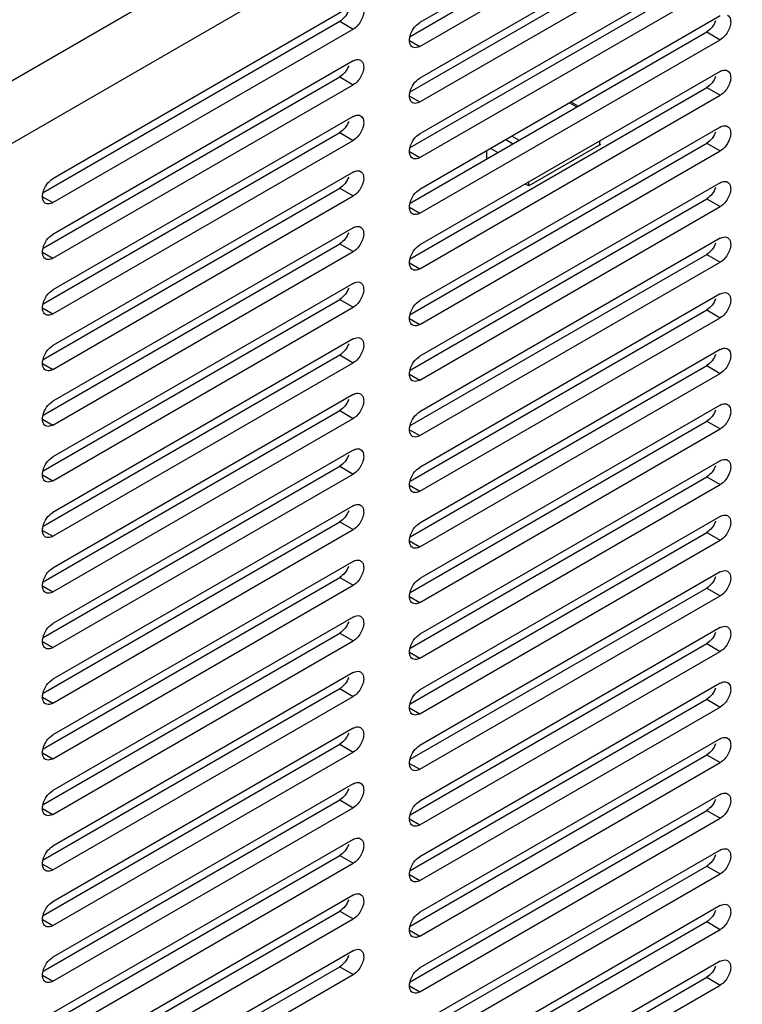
# Model space of a CAD drawing. Header units: inches. Extents: x 0 to 34, y 0 to 22.
# Tile 95 of 127: x 6.575 to 7.131, y 15.329 to 16.088. Entities that reach past the tile are written whole.
import ezdxf

# ---------------------------------------------------------------- set-up
doc = ezdxf.new("R2010")
doc.units = ezdxf.units.IN
doc.header["$LTSCALE"] = 1.87
doc.header["$MEASUREMENT"] = 0
doc.layers.get('0').update_dxf_attribs({"linetype": 'CONTINUOUS'})
doc.layers.add('02___PRT_ALL_AXES', color=7, linetype='CONTINUOUS')

msp = doc.modelspace()

# ---------------------------------------------------------------- linework, layer by layer
at = {"color": 7, "linetype": 'CONTINUOUS'}
for p, q in [((8.49952, 17.15569), (5.46161, 15.40164)), ((8.5204, 17.11953), (5.48249, 15.36547)), ((6.9984, 16.02383), (7.00386, 16.02067)), ((7.00496, 16.02131), (6.99949, 16.02446)), ((6.94933, 15.9955), (6.9548, 15.99235)), ((6.95936, 15.99498), (6.95389, 15.99814)), ((7.0214, 15.99425), (7.0214, 15.99128)), ((6.93447, 15.98061), (6.93447, 15.98692)), ((6.93763, 15.98875), (6.9431, 15.98559)), ((6.96697, 15.95986), (6.96697, 15.96282))]:
    msp.add_line(p, q, dxfattribs=at)
at = {"color": 3, "linetype": 'CONTINUOUS'}
for p, q in [((7.02206, 15.99167), (6.96687, 15.9598)), ((7.0214, 15.99205), (7.02206, 15.99167)), ((6.96687, 15.9598), (6.9643, 15.96128))]:
    msp.add_line(p, q, dxfattribs=at)
at = {"layer": '02___PRT_ALL_AXES', "color": 7, "linetype": 'CONTINUOUS'}
for p, q in [((7.1145, 16.21946), (6.88292, 16.08575)), ((6.88292, 16.06738), (7.1145, 16.20109)), ((7.1145, 16.17659), (6.88292, 16.04289)), ((6.88292, 16.02451), (7.1145, 16.15822)), ((7.1145, 16.13373), (6.88292, 16.00002)), ((6.88292, 15.98165), (7.1145, 16.11536)), ((6.83165, 16.09901), (6.60008, 15.9653)), ((7.1145, 16.09087), (6.88292, 15.95716)), ((6.82121, 16.08667), (6.83165, 16.08064)), ((6.60008, 15.94693), (6.83165, 16.08064)), ((7.10406, 16.07852), (7.1145, 16.07249)), ((6.87499, 16.07196), (6.88292, 16.06738)), ((6.88292, 15.93879), (7.1145, 16.07249)), ((6.83165, 16.05615), (6.60008, 15.92244)), ((7.1145, 16.048), (6.88292, 15.91429)), ((6.60008, 15.90407), (6.83165, 16.03778)), ((6.82121, 16.04381), (6.83165, 16.03778)), ((6.87499, 16.02909), (6.88292, 16.02451)), ((6.88292, 15.89592), (7.1145, 16.02963)), ((7.10406, 16.03566), (7.1145, 16.02963)), ((6.83165, 16.01329), (6.60008, 15.87958)), ((6.82121, 16.00094), (6.83165, 15.99491)), ((7.1145, 16.00514), (6.88292, 15.87143)), ((6.60008, 15.8612), (6.83165, 15.99491)), ((7.10406, 15.99279), (7.1145, 15.98677)), ((6.87499, 15.98623), (6.88292, 15.98165)), ((6.88292, 15.85306), (7.1145, 15.98677)), ((6.83165, 15.97042), (6.60008, 15.83671)), ((7.1145, 15.96227), (6.88292, 15.82856)), ((6.82121, 15.95808), (6.83165, 15.95205)), ((6.59215, 15.95151), (6.60008, 15.94693)), ((6.60008, 15.81834), (6.83165, 15.95205)), ((7.10406, 15.94993), (7.1145, 15.9439)), ((6.87499, 15.94336), (6.88292, 15.93879)), ((6.88292, 15.81019), (7.1145, 15.9439)), ((6.83165, 15.92756), (6.60008, 15.79385)), ((6.82121, 15.91521), (6.83165, 15.90919)), ((7.1145, 15.91941), (6.88292, 15.7857)), ((6.59215, 15.90865), (6.60008, 15.90407)), ((6.60008, 15.77548), (6.83165, 15.90919)), ((6.87499, 15.9005), (6.88292, 15.89592)), ((6.88292, 15.76733), (7.1145, 15.90104)), ((7.10406, 15.90706), (7.1145, 15.90104)), ((6.83165, 15.88469), (6.60008, 15.75098)), ((6.82121, 15.87235), (6.83165, 15.86632)), ((7.1145, 15.87654), (6.88292, 15.74283)), ((6.59215, 15.86578), (6.60008, 15.8612)), ((6.60008, 15.73261), (6.83165, 15.86632)), ((7.10406, 15.8642), (7.1145, 15.85817)), ((6.87499, 15.85763), (6.88292, 15.85306)), ((6.88292, 15.72446), (7.1145, 15.85817)), ((6.83165, 15.84183), (6.60008, 15.70812)), ((7.1145, 15.83368), (6.88292, 15.69997)), ((6.82121, 15.82948), (6.83165, 15.82346)), ((6.59215, 15.82292), (6.60008, 15.81834)), ((6.60008, 15.68975), (6.83165, 15.82346)), ((7.10406, 15.82133), (7.1145, 15.81531)), ((6.87499, 15.81477), (6.88292, 15.81019)), ((6.88292, 15.6816), (7.1145, 15.81531)), ((6.83165, 15.79896), (6.60008, 15.66525)), ((6.82121, 15.78662), (6.83165, 15.78059)), ((7.1145, 15.79081), (6.88292, 15.6571)), ((6.59215, 15.78005), (6.60008, 15.77548)), ((6.60008, 15.64688), (6.83165, 15.78059)), ((7.10406, 15.77847), (7.1145, 15.77244)), ((6.87499, 15.7719), (6.88292, 15.76733)), ((6.88292, 15.63873), (7.1145, 15.77244)), ((6.83165, 15.7561), (6.60008, 15.62239)), ((6.82121, 15.74375), (6.83165, 15.73773)), ((7.1145, 15.74795), (6.88292, 15.61424)), ((6.59215, 15.73719), (6.60008, 15.73261)), ((6.60008, 15.60402), (6.83165, 15.73773)), ((7.10406, 15.73561), (7.1145, 15.72958)), ((6.87499, 15.72904), (6.88292, 15.72446)), ((6.88292, 15.59587), (7.1145, 15.72958)), ((6.83165, 15.71323), (6.60008, 15.57952)), ((7.1145, 15.70508), (6.88292, 15.57137)), ((6.82121, 15.70089), (6.83165, 15.69486)), ((6.59215, 15.69432), (6.60008, 15.68975)), ((6.60008, 15.56115), (6.83165, 15.69486)), ((7.10406, 15.69274), (7.1145, 15.68671)), ((6.87499, 15.68617), (6.88292, 15.6816)), ((6.88292, 15.553), (7.1145, 15.68671)), ((6.83165, 15.67037), (6.60008, 15.53666)), ((6.82121, 15.65802), (6.83165, 15.652)), ((7.1145, 15.66222), (6.88292, 15.52851)), ((6.59215, 15.65146), (6.60008, 15.64688)), ((6.60008, 15.51829), (6.83165, 15.652)), ((7.10406, 15.64988), (7.1145, 15.64385)), ((6.87499, 15.64331), (6.88292, 15.63873)), ((6.88292, 15.51014), (7.1145, 15.64385)), ((6.83165, 15.6275), (6.60008, 15.49379)), ((7.1145, 15.61935), (6.88292, 15.48564)), ((6.82121, 15.61516), (6.83165, 15.60913)), ((6.59215, 15.60859), (6.60008, 15.60402)), ((6.60008, 15.47542), (6.83165, 15.60913)), ((7.10406, 15.60701), (7.1145, 15.60098)), ((6.87499, 15.60044), (6.88292, 15.59587)), ((6.88292, 15.46727), (7.1145, 15.60098)), ((6.83165, 15.58464), (6.60008, 15.45093)), ((7.1145, 15.57649), (6.88292, 15.44278)), ((6.60008, 15.43256), (6.83165, 15.56627)), ((6.82121, 15.5723), (6.83165, 15.56627)), ((6.59215, 15.56573), (6.60008, 15.56115)), ((7.10406, 15.56415), (7.1145, 15.55812)), ((6.87499, 15.55758), (6.88292, 15.553)), ((6.88292, 15.42441), (7.1145, 15.55812)), ((6.83165, 15.54177), (6.60008, 15.40806)), ((6.82121, 15.52943), (6.83165, 15.5234)), ((7.1145, 15.53362), (6.88292, 15.39991)), ((6.59215, 15.52286), (6.60008, 15.51829)), ((6.60008, 15.38969), (6.83165, 15.5234)), ((7.10406, 15.52128), (7.1145, 15.51525)), ((6.87499, 15.51471), (6.88292, 15.51014)), ((6.88292, 15.38154), (7.1145, 15.51525)), ((6.83165, 15.49891), (6.60008, 15.3652)), ((7.1145, 15.49076), (6.88292, 15.35705)), ((6.82121, 15.48657), (6.83165, 15.48054)), ((6.59215, 15.48), (6.60008, 15.47542)), ((6.60008, 15.34683), (6.83165, 15.48054)), ((7.10406, 15.47842), (7.1145, 15.47239)), ((6.87499, 15.47185), (6.88292, 15.46727)), ((6.88292, 15.33868), (7.1145, 15.47239)), ((6.83165, 15.45604), (6.60008, 15.32233)), ((7.1145, 15.4479), (6.88292, 15.31419)), ((6.59215, 15.43713), (6.60008, 15.43256)), ((6.60008, 15.30396), (6.83165, 15.43767)), ((6.82121, 15.4437), (6.83165, 15.43767)), ((6.88292, 15.29581), (7.1145, 15.42952)), ((7.10406, 15.43555), (7.1145, 15.42952)), ((6.87499, 15.42899), (6.88292, 15.42441)), ((6.83165, 15.41318), (6.60008, 15.27947)), ((6.82121, 15.40084), (6.83165, 15.39481)), ((7.1145, 15.40503), (6.88292, 15.27132)), ((6.59215, 15.39427), (6.60008, 15.38969)), ((6.60008, 15.2611), (6.83165, 15.39481)), ((7.10406, 15.39269), (7.1145, 15.38666)), ((6.87499, 15.38612), (6.88292, 15.38154)), ((6.88292, 15.25295), (7.1145, 15.38666)), ((6.83165, 15.37031), (6.60008, 15.2366)), ((7.1145, 15.36217), (6.88292, 15.22846)), ((6.82121, 15.35797), (6.83165, 15.35194)), ((6.59215, 15.3514), (6.60008, 15.34683)), ((6.60008, 15.21823), (6.83165, 15.35194)), ((7.10406, 15.34982), (7.1145, 15.3438)), ((6.87499, 15.34326), (6.88292, 15.33868)), ((6.88292, 15.21009), (7.1145, 15.3438))]:
    msp.add_line(p, q, dxfattribs=at)
at = {"layer": '02___PRT_ALL_AXES', "color": 3, "linetype": 'CONTINUOUS'}
for p, q in [((6.87539, 16.07509), (7.10406, 16.20712)), ((6.87539, 16.03222), (7.10406, 16.16425)), ((6.87539, 15.98936), (7.10406, 16.12139)), ((6.59254, 15.95464), (6.82121, 16.08667)), ((6.87539, 15.94649), (7.10406, 16.07852)), ((6.59254, 15.91178), (6.82121, 16.04381)), ((6.87539, 15.90363), (7.10406, 16.03566)), ((6.59254, 15.86891), (6.82121, 16.00094)), ((6.87539, 15.86076), (7.10406, 15.99279)), ((6.59254, 15.82605), (6.82121, 15.95808)), ((6.87539, 15.8179), (7.10406, 15.94993)), ((6.59254, 15.78318), (6.82121, 15.91521)), ((6.87539, 15.77503), (7.10406, 15.90706)), ((6.59254, 15.74032), (6.82121, 15.87235)), ((6.87539, 15.73217), (7.10406, 15.8642)), ((6.59254, 15.69745), (6.82121, 15.82948)), ((6.87539, 15.6893), (7.10406, 15.82133)), ((6.59254, 15.65459), (6.82121, 15.78662)), ((6.87539, 15.64644), (7.10406, 15.77847)), ((6.59254, 15.61172), (6.82121, 15.74375)), ((6.87539, 15.60357), (7.10406, 15.73561)), ((6.59254, 15.56886), (6.82121, 15.70089)), ((6.87539, 15.56071), (7.10406, 15.69274)), ((6.59254, 15.52599), (6.82121, 15.65802)), ((6.87539, 15.51785), (7.10406, 15.64988)), ((6.59254, 15.48313), (6.82121, 15.61516)), ((6.87539, 15.47498), (7.10406, 15.60701)), ((6.59254, 15.44026), (6.82121, 15.5723)), ((6.87539, 15.43212), (7.10406, 15.56415)), ((6.59254, 15.3974), (6.82121, 15.52943)), ((6.87539, 15.38925), (7.10406, 15.52128)), ((6.59254, 15.35454), (6.82121, 15.48657)), ((6.87539, 15.34639), (7.10406, 15.47842)), ((6.59254, 15.31167), (6.82121, 15.4437)), ((6.87539, 15.30352), (7.10406, 15.43555)), ((6.59254, 15.26881), (6.82121, 15.40084)), ((6.87539, 15.26066), (7.10406, 15.39269)), ((6.59254, 15.22594), (6.82121, 15.35797)), ((6.87539, 15.21779), (7.10406, 15.34982))]:
    msp.add_line(p, q, dxfattribs=at)
at = {"layer": '02___PRT_ALL_AXES', "color": 7, "linetype": 'CONTINUOUS'}
for points, knots in [([(6.83729, 16.09957), (6.83846, 16.09889), (6.84058, 16.09453), (6.8382, 16.08711), (6.83432, 16.08218), (6.83165, 16.08064)], [0, 0, 0, 0, 0.184855, 0.580757, 1, 1, 1, 1]), ([(7.12013, 16.09142), (7.1213, 16.09074), (7.12343, 16.08638), (7.12105, 16.07896), (7.11716, 16.07404), (7.1145, 16.07249)], [0, 0, 0, 0, 0.184855, 0.580757, 1, 1, 1, 1]), ([(6.87729, 16.06683), (6.87676, 16.06713), (6.87459, 16.06931), (6.87481, 16.07281), (6.87537, 16.07508)], [0, 0, 0, 0, 0.205621, 1, 1, 1, 1]), ([(6.88292, 16.06738), (6.88243, 16.06709), (6.88071, 16.06625), (6.87846, 16.06614), (6.87729, 16.06683)], [0, 0, 0, 0, 0.294652, 1, 1, 1, 1]), ([(6.83165, 16.05615), (6.83215, 16.05643), (6.83386, 16.05728), (6.83611, 16.05739), (6.83729, 16.0567)], [0, 0, 0, 0, 0.294652, 1, 1, 1, 1]), ([(6.83729, 16.0567), (6.83846, 16.05602), (6.84058, 16.05167), (6.8382, 16.04424), (6.83432, 16.03932), (6.83165, 16.03778)], [0, 0, 0, 0, 0.184855, 0.580757, 1, 1, 1, 1]), ([(7.1145, 16.048), (7.11499, 16.04829), (7.1167, 16.04913), (7.11895, 16.04924), (7.12013, 16.04855)], [0, 0, 0, 0, 0.294652, 1, 1, 1, 1]), ([(7.12013, 16.04855), (7.1213, 16.04787), (7.12343, 16.04352), (7.12105, 16.0361), (7.11716, 16.03117), (7.1145, 16.02963)], [0, 0, 0, 0, 0.184855, 0.580757, 1, 1, 1, 1]), ([(6.87729, 16.02396), (6.87676, 16.02427), (6.87459, 16.02645), (6.87481, 16.02994), (6.87537, 16.03222)], [0, 0, 0, 0, 0.205621, 1, 1, 1, 1]), ([(6.88292, 16.02451), (6.88243, 16.02423), (6.88071, 16.02339), (6.87846, 16.02328), (6.87729, 16.02396)], [0, 0, 0, 0, 0.294652, 1, 1, 1, 1]), ([(6.83165, 16.01329), (6.83215, 16.01357), (6.83386, 16.01441), (6.83611, 16.01452), (6.83729, 16.01384)], [0, 0, 0, 0, 0.294652, 1, 1, 1, 1]), ([(6.83729, 16.01384), (6.83846, 16.01316), (6.84058, 16.0088), (6.8382, 16.00138), (6.83432, 15.99646), (6.83165, 15.99491)], [0, 0, 0, 0, 0.184855, 0.580757, 1, 1, 1, 1]), ([(7.1145, 16.00514), (7.11499, 16.00542), (7.1167, 16.00626), (7.11895, 16.00637), (7.12013, 16.00569)], [0, 0, 0, 0, 0.294652, 1, 1, 1, 1]), ([(7.12013, 16.00569), (7.1213, 16.00501), (7.12343, 16.00065), (7.12105, 15.99323), (7.11716, 15.98831), (7.1145, 15.98677)], [0, 0, 0, 0, 0.184855, 0.580757, 1, 1, 1, 1]), ([(6.87729, 15.9811), (6.87676, 15.9814), (6.87459, 15.98358), (6.87481, 15.98708), (6.87537, 15.98935)], [0, 0, 0, 0, 0.205621, 1, 1, 1, 1]), ([(6.88292, 15.98165), (6.88243, 15.98137), (6.88071, 15.98052), (6.87846, 15.98041), (6.87729, 15.9811)], [0, 0, 0, 0, 0.294652, 1, 1, 1, 1]), ([(6.83165, 15.97042), (6.83215, 15.9707), (6.83386, 15.97155), (6.83611, 15.97166), (6.83729, 15.97097)], [0, 0, 0, 0, 0.294652, 1, 1, 1, 1]), ([(6.83729, 15.97097), (6.83846, 15.97029), (6.84058, 15.96594), (6.8382, 15.95851), (6.83432, 15.95359), (6.83165, 15.95205)], [0, 0, 0, 0, 0.184855, 0.580757, 1, 1, 1, 1]), ([(7.1145, 15.96227), (7.11499, 15.96256), (7.1167, 15.9634), (7.11895, 15.96351), (7.12013, 15.96282)], [0, 0, 0, 0, 0.294652, 1, 1, 1, 1]), ([(7.12013, 15.96282), (7.1213, 15.96214), (7.12343, 15.95779), (7.12105, 15.95037), (7.11716, 15.94544), (7.1145, 15.9439)], [0, 0, 0, 0, 0.184855, 0.580757, 1, 1, 1, 1]), ([(6.59444, 15.94638), (6.59392, 15.94669), (6.59175, 15.94886), (6.59196, 15.95236), (6.59252, 15.95464)], [0, 0, 0, 0, 0.205621, 1, 1, 1, 1]), ([(6.60008, 15.94693), (6.59958, 15.94665), (6.59787, 15.94581), (6.59562, 15.9457), (6.59444, 15.94638)], [0, 0, 0, 0, 0.294652, 1, 1, 1, 1]), ([(6.87729, 15.93823), (6.87676, 15.93854), (6.87459, 15.94072), (6.87481, 15.94421), (6.87537, 15.94649)], [0, 0, 0, 0, 0.205621, 1, 1, 1, 1]), ([(6.88292, 15.93879), (6.88243, 15.9385), (6.88071, 15.93766), (6.87846, 15.93755), (6.87729, 15.93823)], [0, 0, 0, 0, 0.294652, 1, 1, 1, 1]), ([(6.83165, 15.92756), (6.83215, 15.92784), (6.83386, 15.92868), (6.83611, 15.92879), (6.83729, 15.92811)], [0, 0, 0, 0, 0.294652, 1, 1, 1, 1]), ([(6.83729, 15.92811), (6.83846, 15.92743), (6.84058, 15.92307), (6.8382, 15.91565), (6.83432, 15.91073), (6.83165, 15.90919)], [0, 0, 0, 0, 0.184855, 0.580757, 1, 1, 1, 1]), ([(7.1145, 15.91941), (7.11499, 15.91969), (7.1167, 15.92053), (7.11895, 15.92064), (7.12013, 15.91996)], [0, 0, 0, 0, 0.294652, 1, 1, 1, 1]), ([(7.12013, 15.91996), (7.1213, 15.91928), (7.12343, 15.91492), (7.12105, 15.9075), (7.11716, 15.90258), (7.1145, 15.90104)], [0, 0, 0, 0, 0.184855, 0.580757, 1, 1, 1, 1]), ([(6.59444, 15.90352), (6.59392, 15.90382), (6.59175, 15.906), (6.59196, 15.9095), (6.59252, 15.91177)], [0, 0, 0, 0, 0.205621, 1, 1, 1, 1]), ([(6.60008, 15.90407), (6.59958, 15.90378), (6.59787, 15.90294), (6.59562, 15.90283), (6.59444, 15.90352)], [0, 0, 0, 0, 0.294652, 1, 1, 1, 1]), ([(6.87729, 15.89537), (6.87676, 15.89567), (6.87459, 15.89785), (6.87481, 15.90135), (6.87537, 15.90362)], [0, 0, 0, 0, 0.205621, 1, 1, 1, 1]), ([(6.88292, 15.89592), (6.88243, 15.89564), (6.88071, 15.8948), (6.87846, 15.89468), (6.87729, 15.89537)], [0, 0, 0, 0, 0.294652, 1, 1, 1, 1]), ([(6.83165, 15.88469), (6.83215, 15.88498), (6.83386, 15.88582), (6.83611, 15.88593), (6.83729, 15.88524)], [0, 0, 0, 0, 0.294652, 1, 1, 1, 1]), ([(6.83729, 15.88524), (6.83846, 15.88456), (6.84058, 15.88021), (6.8382, 15.87279), (6.83432, 15.86786), (6.83165, 15.86632)], [0, 0, 0, 0, 0.184855, 0.580757, 1, 1, 1, 1]), ([(7.1145, 15.87654), (7.11499, 15.87683), (7.1167, 15.87767), (7.11895, 15.87778), (7.12013, 15.87709)], [0, 0, 0, 0, 0.294652, 1, 1, 1, 1]), ([(7.12013, 15.87709), (7.1213, 15.87641), (7.12343, 15.87206), (7.12105, 15.86464), (7.11716, 15.85971), (7.1145, 15.85817)], [0, 0, 0, 0, 0.184855, 0.580757, 1, 1, 1, 1]), ([(6.59444, 15.86065), (6.59392, 15.86096), (6.59175, 15.86314), (6.59196, 15.86663), (6.59252, 15.86891)], [0, 0, 0, 0, 0.205621, 1, 1, 1, 1]), ([(6.60008, 15.8612), (6.59958, 15.86092), (6.59787, 15.86008), (6.59562, 15.85997), (6.59444, 15.86065)], [0, 0, 0, 0, 0.294652, 1, 1, 1, 1]), ([(6.87729, 15.8525), (6.87676, 15.85281), (6.87459, 15.85499), (6.87481, 15.85848), (6.87537, 15.86076)], [0, 0, 0, 0, 0.205621, 1, 1, 1, 1]), ([(6.88292, 15.85306), (6.88243, 15.85277), (6.88071, 15.85193), (6.87846, 15.85182), (6.87729, 15.8525)], [0, 0, 0, 0, 0.294652, 1, 1, 1, 1]), ([(6.83165, 15.84183), (6.83215, 15.84211), (6.83386, 15.84295), (6.83611, 15.84306), (6.83729, 15.84238)], [0, 0, 0, 0, 0.294652, 1, 1, 1, 1]), ([(6.83729, 15.84238), (6.83846, 15.8417), (6.84058, 15.83734), (6.8382, 15.82992), (6.83432, 15.825), (6.83165, 15.82346)], [0, 0, 0, 0, 0.184855, 0.580757, 1, 1, 1, 1]), ([(7.1145, 15.83368), (7.11499, 15.83396), (7.1167, 15.8348), (7.11895, 15.83491), (7.12013, 15.83423)], [0, 0, 0, 0, 0.294652, 1, 1, 1, 1]), ([(7.12013, 15.83423), (7.1213, 15.83355), (7.12343, 15.82919), (7.12105, 15.82177), (7.11716, 15.81685), (7.1145, 15.81531)], [0, 0, 0, 0, 0.184855, 0.580757, 1, 1, 1, 1]), ([(6.59444, 15.81779), (6.59392, 15.81809), (6.59175, 15.82027), (6.59196, 15.82377), (6.59252, 15.82604)], [0, 0, 0, 0, 0.205621, 1, 1, 1, 1]), ([(6.60008, 15.81834), (6.59958, 15.81806), (6.59787, 15.81721), (6.59562, 15.8171), (6.59444, 15.81779)], [0, 0, 0, 0, 0.294652, 1, 1, 1, 1]), ([(6.87729, 15.80964), (6.87676, 15.80994), (6.87459, 15.81212), (6.87481, 15.81562), (6.87537, 15.81789)], [0, 0, 0, 0, 0.205621, 1, 1, 1, 1]), ([(6.88292, 15.81019), (6.88243, 15.80991), (6.88071, 15.80907), (6.87846, 15.80895), (6.87729, 15.80964)], [0, 0, 0, 0, 0.294652, 1, 1, 1, 1]), ([(6.83165, 15.79896), (6.83215, 15.79925), (6.83386, 15.80009), (6.83611, 15.8002), (6.83729, 15.79951)], [0, 0, 0, 0, 0.294652, 1, 1, 1, 1]), ([(6.83729, 15.79951), (6.83846, 15.79883), (6.84058, 15.79448), (6.8382, 15.78706), (6.83432, 15.78213), (6.83165, 15.78059)], [0, 0, 0, 0, 0.184855, 0.580757, 1, 1, 1, 1]), ([(7.1145, 15.79081), (7.11499, 15.7911), (7.1167, 15.79194), (7.11895, 15.79205), (7.12013, 15.79137)], [0, 0, 0, 0, 0.294652, 1, 1, 1, 1]), ([(7.12013, 15.79137), (7.1213, 15.79068), (7.12343, 15.78633), (7.12105, 15.77891), (7.11716, 15.77398), (7.1145, 15.77244)], [0, 0, 0, 0, 0.184855, 0.580757, 1, 1, 1, 1]), ([(6.59444, 15.77492), (6.59392, 15.77523), (6.59175, 15.77741), (6.59196, 15.7809), (6.59252, 15.78318)], [0, 0, 0, 0, 0.205621, 1, 1, 1, 1]), ([(6.60008, 15.77548), (6.59958, 15.77519), (6.59787, 15.77435), (6.59562, 15.77424), (6.59444, 15.77492)], [0, 0, 0, 0, 0.294652, 1, 1, 1, 1]), ([(6.87729, 15.76677), (6.87676, 15.76708), (6.87459, 15.76926), (6.87481, 15.77275), (6.87537, 15.77503)], [0, 0, 0, 0, 0.205621, 1, 1, 1, 1]), ([(6.88292, 15.76733), (6.88243, 15.76704), (6.88071, 15.7662), (6.87846, 15.76609), (6.87729, 15.76677)], [0, 0, 0, 0, 0.294652, 1, 1, 1, 1]), ([(6.83165, 15.7561), (6.83215, 15.75638), (6.83386, 15.75722), (6.83611, 15.75733), (6.83729, 15.75665)], [0, 0, 0, 0, 0.294652, 1, 1, 1, 1]), ([(6.83729, 15.75665), (6.83846, 15.75597), (6.84058, 15.75161), (6.8382, 15.74419), (6.83432, 15.73927), (6.83165, 15.73773)], [0, 0, 0, 0, 0.184855, 0.580757, 1, 1, 1, 1]), ([(7.1145, 15.74795), (7.11499, 15.74823), (7.1167, 15.74907), (7.11895, 15.74918), (7.12013, 15.7485)], [0, 0, 0, 0, 0.294652, 1, 1, 1, 1]), ([(7.12013, 15.7485), (7.1213, 15.74782), (7.12343, 15.74346), (7.12105, 15.73604), (7.11716, 15.73112), (7.1145, 15.72958)], [0, 0, 0, 0, 0.184855, 0.580757, 1, 1, 1, 1]), ([(6.59444, 15.73206), (6.59392, 15.73236), (6.59175, 15.73454), (6.59196, 15.73804), (6.59252, 15.74031)], [0, 0, 0, 0, 0.205621, 1, 1, 1, 1]), ([(6.60008, 15.73261), (6.59958, 15.73233), (6.59787, 15.73149), (6.59562, 15.73137), (6.59444, 15.73206)], [0, 0, 0, 0, 0.294652, 1, 1, 1, 1]), ([(6.87729, 15.72391), (6.87676, 15.72421), (6.87459, 15.72639), (6.87481, 15.72989), (6.87537, 15.73216)], [0, 0, 0, 0, 0.205621, 1, 1, 1, 1]), ([(6.88292, 15.72446), (6.88243, 15.72418), (6.88071, 15.72334), (6.87846, 15.72323), (6.87729, 15.72391)], [0, 0, 0, 0, 0.294652, 1, 1, 1, 1]), ([(6.83165, 15.71323), (6.83215, 15.71352), (6.83386, 15.71436), (6.83611, 15.71447), (6.83729, 15.71378)], [0, 0, 0, 0, 0.294652, 1, 1, 1, 1]), ([(6.83729, 15.71378), (6.83846, 15.7131), (6.84058, 15.70875), (6.8382, 15.70133), (6.83432, 15.6964), (6.83165, 15.69486)], [0, 0, 0, 0, 0.184855, 0.580757, 1, 1, 1, 1]), ([(7.1145, 15.70508), (7.11499, 15.70537), (7.1167, 15.70621), (7.11895, 15.70632), (7.12013, 15.70564)], [0, 0, 0, 0, 0.294652, 1, 1, 1, 1]), ([(7.12013, 15.70564), (7.1213, 15.70495), (7.12343, 15.7006), (7.12105, 15.69318), (7.11716, 15.68825), (7.1145, 15.68671)], [0, 0, 0, 0, 0.184855, 0.580757, 1, 1, 1, 1]), ([(6.59444, 15.68919), (6.59392, 15.6895), (6.59175, 15.69168), (6.59196, 15.69517), (6.59252, 15.69745)], [0, 0, 0, 0, 0.205621, 1, 1, 1, 1]), ([(6.60008, 15.68975), (6.59958, 15.68946), (6.59787, 15.68862), (6.59562, 15.68851), (6.59444, 15.68919)], [0, 0, 0, 0, 0.294652, 1, 1, 1, 1]), ([(6.87729, 15.68104), (6.87676, 15.68135), (6.87459, 15.68353), (6.87481, 15.68703), (6.87537, 15.6893)], [0, 0, 0, 0, 0.205621, 1, 1, 1, 1]), ([(6.88292, 15.6816), (6.88243, 15.68131), (6.88071, 15.68047), (6.87846, 15.68036), (6.87729, 15.68104)], [0, 0, 0, 0, 0.294652, 1, 1, 1, 1]), ([(6.83165, 15.67037), (6.83215, 15.67065), (6.83386, 15.67149), (6.83611, 15.6716), (6.83729, 15.67092)], [0, 0, 0, 0, 0.294652, 1, 1, 1, 1]), ([(6.83729, 15.67092), (6.83846, 15.67024), (6.84058, 15.66588), (6.8382, 15.65846), (6.83432, 15.65354), (6.83165, 15.652)], [0, 0, 0, 0, 0.184855, 0.580757, 1, 1, 1, 1]), ([(7.1145, 15.66222), (7.11499, 15.6625), (7.1167, 15.66334), (7.11895, 15.66345), (7.12013, 15.66277)], [0, 0, 0, 0, 0.294652, 1, 1, 1, 1]), ([(7.12013, 15.66277), (7.1213, 15.66209), (7.12343, 15.65773), (7.12105, 15.65031), (7.11716, 15.64539), (7.1145, 15.64385)], [0, 0, 0, 0, 0.184855, 0.580757, 1, 1, 1, 1]), ([(6.59444, 15.64633), (6.59392, 15.64663), (6.59175, 15.64881), (6.59196, 15.65231), (6.59252, 15.65458)], [0, 0, 0, 0, 0.205621, 1, 1, 1, 1]), ([(6.60008, 15.64688), (6.59958, 15.6466), (6.59787, 15.64576), (6.59562, 15.64564), (6.59444, 15.64633)], [0, 0, 0, 0, 0.294652, 1, 1, 1, 1]), ([(6.87729, 15.63818), (6.87676, 15.63848), (6.87459, 15.64066), (6.87481, 15.64416), (6.87537, 15.64643)], [0, 0, 0, 0, 0.205621, 1, 1, 1, 1]), ([(6.88292, 15.63873), (6.88243, 15.63845), (6.88071, 15.63761), (6.87846, 15.6375), (6.87729, 15.63818)], [0, 0, 0, 0, 0.294652, 1, 1, 1, 1]), ([(6.83165, 15.6275), (6.83215, 15.62779), (6.83386, 15.62863), (6.83611, 15.62874), (6.83729, 15.62806)], [0, 0, 0, 0, 0.294652, 1, 1, 1, 1]), ([(6.83729, 15.62806), (6.83846, 15.62737), (6.84058, 15.62302), (6.8382, 15.6156), (6.83432, 15.61067), (6.83165, 15.60913)], [0, 0, 0, 0, 0.184855, 0.580757, 1, 1, 1, 1]), ([(7.1145, 15.61935), (7.11499, 15.61964), (7.1167, 15.62048), (7.11895, 15.62059), (7.12013, 15.61991)], [0, 0, 0, 0, 0.294652, 1, 1, 1, 1]), ([(7.12013, 15.61991), (7.1213, 15.61922), (7.12343, 15.61487), (7.12105, 15.60745), (7.11716, 15.60252), (7.1145, 15.60098)], [0, 0, 0, 0, 0.184855, 0.580757, 1, 1, 1, 1]), ([(6.59444, 15.60346), (6.59392, 15.60377), (6.59175, 15.60595), (6.59196, 15.60945), (6.59252, 15.61172)], [0, 0, 0, 0, 0.205621, 1, 1, 1, 1]), ([(6.60008, 15.60402), (6.59958, 15.60373), (6.59787, 15.60289), (6.59562, 15.60278), (6.59444, 15.60346)], [0, 0, 0, 0, 0.294652, 1, 1, 1, 1]), ([(6.87729, 15.59531), (6.87676, 15.59562), (6.87459, 15.5978), (6.87481, 15.6013), (6.87537, 15.60357)], [0, 0, 0, 0, 0.205621, 1, 1, 1, 1]), ([(6.88292, 15.59587), (6.88243, 15.59558), (6.88071, 15.59474), (6.87846, 15.59463), (6.87729, 15.59531)], [0, 0, 0, 0, 0.294652, 1, 1, 1, 1]), ([(6.83165, 15.58464), (6.83215, 15.58492), (6.83386, 15.58576), (6.83611, 15.58587), (6.83729, 15.58519)], [0, 0, 0, 0, 0.294652, 1, 1, 1, 1]), ([(6.83729, 15.58519), (6.83846, 15.58451), (6.84058, 15.58015), (6.8382, 15.57273), (6.83432, 15.56781), (6.83165, 15.56627)], [0, 0, 0, 0, 0.184855, 0.580757, 1, 1, 1, 1]), ([(7.1145, 15.57649), (7.11499, 15.57677), (7.1167, 15.57761), (7.11895, 15.57773), (7.12013, 15.57704)], [0, 0, 0, 0, 0.294652, 1, 1, 1, 1]), ([(7.12013, 15.57704), (7.1213, 15.57636), (7.12343, 15.57201), (7.12105, 15.56458), (7.11716, 15.55966), (7.1145, 15.55812)], [0, 0, 0, 0, 0.184855, 0.580757, 1, 1, 1, 1]), ([(6.59444, 15.5606), (6.59392, 15.5609), (6.59175, 15.56308), (6.59196, 15.56658), (6.59252, 15.56885)], [0, 0, 0, 0, 0.205621, 1, 1, 1, 1]), ([(6.60008, 15.56115), (6.59958, 15.56087), (6.59787, 15.56003), (6.59562, 15.55992), (6.59444, 15.5606)], [0, 0, 0, 0, 0.294652, 1, 1, 1, 1]), ([(6.87729, 15.55245), (6.87676, 15.55275), (6.87459, 15.55493), (6.87481, 15.55843), (6.87537, 15.56071)], [0, 0, 0, 0, 0.205621, 1, 1, 1, 1]), ([(6.88292, 15.553), (6.88243, 15.55272), (6.88071, 15.55188), (6.87846, 15.55177), (6.87729, 15.55245)], [0, 0, 0, 0, 0.294652, 1, 1, 1, 1]), ([(6.83165, 15.54177), (6.83215, 15.54206), (6.83386, 15.5429), (6.83611, 15.54301), (6.83729, 15.54233)], [0, 0, 0, 0, 0.294652, 1, 1, 1, 1]), ([(6.83729, 15.54233), (6.83846, 15.54164), (6.84058, 15.53729), (6.8382, 15.52987), (6.83432, 15.52494), (6.83165, 15.5234)], [0, 0, 0, 0, 0.184855, 0.580757, 1, 1, 1, 1]), ([(7.1145, 15.53362), (7.11499, 15.53391), (7.1167, 15.53475), (7.11895, 15.53486), (7.12013, 15.53418)], [0, 0, 0, 0, 0.294652, 1, 1, 1, 1]), ([(7.12013, 15.53418), (7.1213, 15.5335), (7.12343, 15.52914), (7.12105, 15.52172), (7.11716, 15.51679), (7.1145, 15.51525)], [0, 0, 0, 0, 0.184855, 0.580757, 1, 1, 1, 1]), ([(6.59444, 15.51773), (6.59392, 15.51804), (6.59175, 15.52022), (6.59196, 15.52372), (6.59252, 15.52599)], [0, 0, 0, 0, 0.205621, 1, 1, 1, 1]), ([(6.60008, 15.51829), (6.59958, 15.518), (6.59787, 15.51716), (6.59562, 15.51705), (6.59444, 15.51773)], [0, 0, 0, 0, 0.294652, 1, 1, 1, 1]), ([(6.87729, 15.50959), (6.87676, 15.50989), (6.87459, 15.51207), (6.87481, 15.51557), (6.87537, 15.51784)], [0, 0, 0, 0, 0.205621, 1, 1, 1, 1]), ([(6.88292, 15.51014), (6.88243, 15.50985), (6.88071, 15.50901), (6.87846, 15.5089), (6.87729, 15.50959)], [0, 0, 0, 0, 0.294652, 1, 1, 1, 1]), ([(6.83165, 15.49891), (6.83215, 15.49919), (6.83386, 15.50003), (6.83611, 15.50015), (6.83729, 15.49946)], [0, 0, 0, 0, 0.294652, 1, 1, 1, 1]), ([(6.83729, 15.49946), (6.83846, 15.49878), (6.84058, 15.49442), (6.8382, 15.487), (6.83432, 15.48208), (6.83165, 15.48054)], [0, 0, 0, 0, 0.184855, 0.580757, 1, 1, 1, 1]), ([(7.1145, 15.49076), (7.11499, 15.49104), (7.1167, 15.49189), (7.11895, 15.492), (7.12013, 15.49131)], [0, 0, 0, 0, 0.294652, 1, 1, 1, 1]), ([(7.12013, 15.49131), (7.1213, 15.49063), (7.12343, 15.48628), (7.12105, 15.47885), (7.11716, 15.47393), (7.1145, 15.47239)], [0, 0, 0, 0, 0.184855, 0.580757, 1, 1, 1, 1]), ([(6.59444, 15.47487), (6.59392, 15.47517), (6.59175, 15.47735), (6.59196, 15.48085), (6.59252, 15.48312)], [0, 0, 0, 0, 0.205621, 1, 1, 1, 1]), ([(6.60008, 15.47542), (6.59958, 15.47514), (6.59787, 15.4743), (6.59562, 15.47419), (6.59444, 15.47487)], [0, 0, 0, 0, 0.294652, 1, 1, 1, 1]), ([(6.87729, 15.46672), (6.87676, 15.46702), (6.87459, 15.4692), (6.87481, 15.4727), (6.87537, 15.47498)], [0, 0, 0, 0, 0.205621, 1, 1, 1, 1]), ([(6.88292, 15.46727), (6.88243, 15.46699), (6.88071, 15.46615), (6.87846, 15.46604), (6.87729, 15.46672)], [0, 0, 0, 0, 0.294652, 1, 1, 1, 1]), ([(6.83165, 15.45604), (6.83215, 15.45633), (6.83386, 15.45717), (6.83611, 15.45728), (6.83729, 15.4566)], [0, 0, 0, 0, 0.294652, 1, 1, 1, 1]), ([(6.83729, 15.4566), (6.83846, 15.45592), (6.84058, 15.45156), (6.8382, 15.44414), (6.83432, 15.43921), (6.83165, 15.43767)], [0, 0, 0, 0, 0.184855, 0.580757, 1, 1, 1, 1]), ([(7.1145, 15.4479), (7.11499, 15.44818), (7.1167, 15.44902), (7.11895, 15.44913), (7.12013, 15.44845)], [0, 0, 0, 0, 0.294652, 1, 1, 1, 1]), ([(7.12013, 15.44845), (7.1213, 15.44777), (7.12343, 15.44341), (7.12105, 15.43599), (7.11716, 15.43107), (7.1145, 15.42952)], [0, 0, 0, 0, 0.184855, 0.580757, 1, 1, 1, 1]), ([(6.59444, 15.43201), (6.59392, 15.43231), (6.59175, 15.43449), (6.59196, 15.43799), (6.59252, 15.44026)], [0, 0, 0, 0, 0.205621, 1, 1, 1, 1]), ([(6.60008, 15.43256), (6.59958, 15.43227), (6.59787, 15.43143), (6.59562, 15.43132), (6.59444, 15.43201)], [0, 0, 0, 0, 0.294652, 1, 1, 1, 1]), ([(6.87729, 15.42386), (6.87676, 15.42416), (6.87459, 15.42634), (6.87481, 15.42984), (6.87537, 15.43211)], [0, 0, 0, 0, 0.205621, 1, 1, 1, 1]), ([(6.88292, 15.42441), (6.88243, 15.42412), (6.88071, 15.42328), (6.87846, 15.42317), (6.87729, 15.42386)], [0, 0, 0, 0, 0.294652, 1, 1, 1, 1]), ([(6.83165, 15.41318), (6.83215, 15.41346), (6.83386, 15.4143), (6.83611, 15.41442), (6.83729, 15.41373)], [0, 0, 0, 0, 0.294652, 1, 1, 1, 1]), ([(6.83729, 15.41373), (6.83846, 15.41305), (6.84058, 15.4087), (6.8382, 15.40127), (6.83432, 15.39635), (6.83165, 15.39481)], [0, 0, 0, 0, 0.184855, 0.580757, 1, 1, 1, 1]), ([(7.1145, 15.40503), (7.11499, 15.40532), (7.1167, 15.40616), (7.11895, 15.40627), (7.12013, 15.40558)], [0, 0, 0, 0, 0.294652, 1, 1, 1, 1]), ([(7.12013, 15.40558), (7.1213, 15.4049), (7.12343, 15.40055), (7.12105, 15.39312), (7.11716, 15.3882), (7.1145, 15.38666)], [0, 0, 0, 0, 0.184855, 0.580757, 1, 1, 1, 1]), ([(6.59444, 15.38914), (6.59392, 15.38944), (6.59175, 15.39162), (6.59196, 15.39512), (6.59252, 15.3974)], [0, 0, 0, 0, 0.205621, 1, 1, 1, 1]), ([(6.60008, 15.38969), (6.59958, 15.38941), (6.59787, 15.38857), (6.59562, 15.38846), (6.59444, 15.38914)], [0, 0, 0, 0, 0.294652, 1, 1, 1, 1]), ([(6.87729, 15.38099), (6.87676, 15.3813), (6.87459, 15.38347), (6.87481, 15.38697), (6.87537, 15.38925)], [0, 0, 0, 0, 0.205621, 1, 1, 1, 1]), ([(6.88292, 15.38154), (6.88243, 15.38126), (6.88071, 15.38042), (6.87846, 15.38031), (6.87729, 15.38099)], [0, 0, 0, 0, 0.294652, 1, 1, 1, 1]), ([(6.83165, 15.37031), (6.83215, 15.3706), (6.83386, 15.37144), (6.83611, 15.37155), (6.83729, 15.37087)], [0, 0, 0, 0, 0.294652, 1, 1, 1, 1]), ([(6.83729, 15.37087), (6.83846, 15.37019), (6.84058, 15.36583), (6.8382, 15.35841), (6.83432, 15.35348), (6.83165, 15.35194)], [0, 0, 0, 0, 0.184855, 0.580757, 1, 1, 1, 1]), ([(7.1145, 15.36217), (7.11499, 15.36245), (7.1167, 15.36329), (7.11895, 15.3634), (7.12013, 15.36272)], [0, 0, 0, 0, 0.294652, 1, 1, 1, 1]), ([(7.12013, 15.36272), (7.1213, 15.36204), (7.12343, 15.35768), (7.12105, 15.35026), (7.11716, 15.34534), (7.1145, 15.3438)], [0, 0, 0, 0, 0.184855, 0.580757, 1, 1, 1, 1]), ([(6.59444, 15.34628), (6.59392, 15.34658), (6.59175, 15.34876), (6.59196, 15.35226), (6.59252, 15.35453)], [0, 0, 0, 0, 0.205621, 1, 1, 1, 1]), ([(6.60008, 15.34683), (6.59958, 15.34654), (6.59787, 15.3457), (6.59562, 15.34559), (6.59444, 15.34628)], [0, 0, 0, 0, 0.294652, 1, 1, 1, 1]), ([(6.87729, 15.33813), (6.87676, 15.33843), (6.87459, 15.34061), (6.87481, 15.34411), (6.87537, 15.34638)], [0, 0, 0, 0, 0.205621, 1, 1, 1, 1]), ([(6.88292, 15.33868), (6.88243, 15.33839), (6.88071, 15.33755), (6.87846, 15.33744), (6.87729, 15.33813)], [0, 0, 0, 0, 0.294652, 1, 1, 1, 1])]:
    msp.add_open_spline(points, degree=3, knots=knots, dxfattribs=at)
at = {"layer": '02___PRT_ALL_AXES', "color": 3, "linetype": 'CONTINUOUS'}
for points in [[(6.8281, 16.09523), (6.82677, 16.09182), (6.82438, 16.0885), (6.82121, 16.08667)], [(7.11094, 16.08708), (7.10962, 16.08367), (7.10723, 16.08035), (7.10406, 16.07852)], [(6.8281, 16.05237), (6.82677, 16.04895), (6.82438, 16.04564), (6.82121, 16.04381)], [(7.11094, 16.04422), (7.10962, 16.0408), (7.10723, 16.03749), (7.10406, 16.03566)], [(6.8281, 16.0095), (6.82677, 16.00609), (6.82438, 16.00277), (6.82121, 16.00094)], [(7.11094, 16.00135), (7.10962, 15.99794), (7.10723, 15.99462), (7.10406, 15.99279)], [(6.8281, 15.96664), (6.82677, 15.96322), (6.82438, 15.95991), (6.82121, 15.95808)], [(7.11094, 15.95849), (7.10962, 15.95507), (7.10723, 15.95176), (7.10406, 15.94993)], [(6.8281, 15.92377), (6.82677, 15.92036), (6.82438, 15.91704), (6.82121, 15.91521)], [(7.11094, 15.91562), (7.10962, 15.91221), (7.10723, 15.90889), (7.10406, 15.90706)], [(6.8281, 15.88091), (6.82677, 15.87749), (6.82438, 15.87418), (6.82121, 15.87235)], [(7.11094, 15.87276), (7.10962, 15.86935), (7.10723, 15.86603), (7.10406, 15.8642)], [(6.8281, 15.83804), (6.82677, 15.83463), (6.82438, 15.83131), (6.82121, 15.82948)], [(7.11094, 15.82989), (7.10962, 15.82648), (7.10723, 15.82317), (7.10406, 15.82133)], [(6.8281, 15.79518), (6.82677, 15.79176), (6.82438, 15.78845), (6.82121, 15.78662)], [(7.11094, 15.78703), (7.10962, 15.78362), (7.10723, 15.7803), (7.10406, 15.77847)], [(6.8281, 15.75231), (6.82677, 15.7489), (6.82438, 15.74558), (6.82121, 15.74375)], [(7.11094, 15.74416), (7.10962, 15.74075), (7.10723, 15.73744), (7.10406, 15.73561)], [(6.8281, 15.70945), (6.82677, 15.70604), (6.82438, 15.70272), (6.82121, 15.70089)], [(7.11094, 15.7013), (7.10962, 15.69789), (7.10723, 15.69457), (7.10406, 15.69274)], [(6.8281, 15.66658), (6.82677, 15.66317), (6.82438, 15.65986), (6.82121, 15.65802)], [(7.11094, 15.65843), (7.10962, 15.65502), (7.10723, 15.65171), (7.10406, 15.64988)], [(6.8281, 15.62372), (6.82677, 15.62031), (6.82438, 15.61699), (6.82121, 15.61516)], [(7.11094, 15.61557), (7.10962, 15.61216), (7.10723, 15.60884), (7.10406, 15.60701)], [(6.8281, 15.58085), (6.82677, 15.57744), (6.82438, 15.57413), (6.82121, 15.5723)], [(7.11094, 15.57271), (7.10962, 15.56929), (7.10723, 15.56598), (7.10406, 15.56415)], [(6.8281, 15.53799), (6.82677, 15.53458), (6.82438, 15.53126), (6.82121, 15.52943)], [(7.11094, 15.52984), (7.10962, 15.52643), (7.10723, 15.52311), (7.10406, 15.52128)], [(6.8281, 15.49512), (6.82677, 15.49171), (6.82438, 15.4884), (6.82121, 15.48657)], [(7.11094, 15.48698), (7.10962, 15.48356), (7.10723, 15.48025), (7.10406, 15.47842)], [(6.8281, 15.45226), (6.82677, 15.44885), (6.82438, 15.44553), (6.82121, 15.4437)], [(7.11094, 15.44411), (7.10962, 15.4407), (7.10723, 15.43738), (7.10406, 15.43555)], [(6.8281, 15.4094), (6.82677, 15.40598), (6.82438, 15.40267), (6.82121, 15.40084)], [(7.11094, 15.40125), (7.10962, 15.39783), (7.10723, 15.39452), (7.10406, 15.39269)], [(6.8281, 15.36653), (6.82677, 15.36312), (6.82438, 15.3598), (6.82121, 15.35797)], [(7.11094, 15.35838), (7.10962, 15.35497), (7.10723, 15.35165), (7.10406, 15.34982)]]:
    msp.add_open_spline(points, degree=3, dxfattribs=at)
at = {"layer": '02___PRT_ALL_AXES', "color": 7, "linetype": 'CONTINUOUS'}
for points in [[(6.87537, 16.07508), (6.87641, 16.07931), (6.87915, 16.08357), (6.88292, 16.08575)], [(6.87537, 16.03222), (6.87641, 16.03645), (6.87915, 16.04071), (6.88292, 16.04289)], [(6.87537, 15.98935), (6.87641, 15.99358), (6.87915, 15.99784), (6.88292, 16.00002)], [(6.59252, 15.95464), (6.59356, 15.95887), (6.5963, 15.96313), (6.60008, 15.9653)], [(6.87537, 15.94649), (6.87641, 15.95072), (6.87915, 15.95498), (6.88292, 15.95716)], [(6.59252, 15.91177), (6.59356, 15.916), (6.5963, 15.92026), (6.60008, 15.92244)], [(6.87537, 15.90362), (6.87641, 15.90785), (6.87915, 15.91211), (6.88292, 15.91429)], [(6.59252, 15.86891), (6.59356, 15.87314), (6.5963, 15.8774), (6.60008, 15.87958)], [(6.87537, 15.86076), (6.87641, 15.86499), (6.87915, 15.86925), (6.88292, 15.87143)], [(6.59252, 15.82604), (6.59356, 15.83027), (6.5963, 15.83453), (6.60008, 15.83671)], [(6.87537, 15.81789), (6.87641, 15.82212), (6.87915, 15.82638), (6.88292, 15.82856)], [(6.59252, 15.78318), (6.59356, 15.78741), (6.5963, 15.79167), (6.60008, 15.79385)], [(6.87537, 15.77503), (6.87641, 15.77926), (6.87915, 15.78352), (6.88292, 15.7857)], [(6.59252, 15.74031), (6.59356, 15.74454), (6.5963, 15.7488), (6.60008, 15.75098)], [(6.87537, 15.73216), (6.87641, 15.7364), (6.87915, 15.74065), (6.88292, 15.74283)], [(6.59252, 15.69745), (6.59356, 15.70168), (6.5963, 15.70594), (6.60008, 15.70812)], [(6.87537, 15.6893), (6.87641, 15.69353), (6.87915, 15.69779), (6.88292, 15.69997)], [(6.59252, 15.65458), (6.59356, 15.65881), (6.5963, 15.66307), (6.60008, 15.66525)], [(6.87537, 15.64643), (6.87641, 15.65067), (6.87915, 15.65492), (6.88292, 15.6571)], [(6.59252, 15.61172), (6.59356, 15.61595), (6.5963, 15.62021), (6.60008, 15.62239)], [(6.87537, 15.60357), (6.87641, 15.6078), (6.87915, 15.61206), (6.88292, 15.61424)], [(6.59252, 15.56885), (6.59356, 15.57309), (6.5963, 15.57734), (6.60008, 15.57952)], [(6.87537, 15.56071), (6.87641, 15.56494), (6.87915, 15.56919), (6.88292, 15.57137)], [(6.59252, 15.52599), (6.59356, 15.53022), (6.5963, 15.53448), (6.60008, 15.53666)], [(6.87537, 15.51784), (6.87641, 15.52207), (6.87915, 15.52633), (6.88292, 15.52851)], [(6.59252, 15.48312), (6.59356, 15.48736), (6.5963, 15.49161), (6.60008, 15.49379)], [(6.87537, 15.47498), (6.87641, 15.47921), (6.87915, 15.48347), (6.88292, 15.48564)], [(6.59252, 15.44026), (6.59356, 15.44449), (6.5963, 15.44875), (6.60008, 15.45093)], [(6.87537, 15.43211), (6.87641, 15.43634), (6.87915, 15.4406), (6.88292, 15.44278)], [(6.59252, 15.3974), (6.59356, 15.40163), (6.5963, 15.40588), (6.60008, 15.40806)], [(6.87537, 15.38925), (6.87641, 15.39348), (6.87915, 15.39774), (6.88292, 15.39991)], [(6.59252, 15.35453), (6.59356, 15.35876), (6.5963, 15.36302), (6.60008, 15.3652)], [(6.87537, 15.34638), (6.87641, 15.35061), (6.87915, 15.35487), (6.88292, 15.35705)]]:
    msp.add_open_spline(points, degree=3, dxfattribs=at)

doc.saveas('drawing.dxf')
